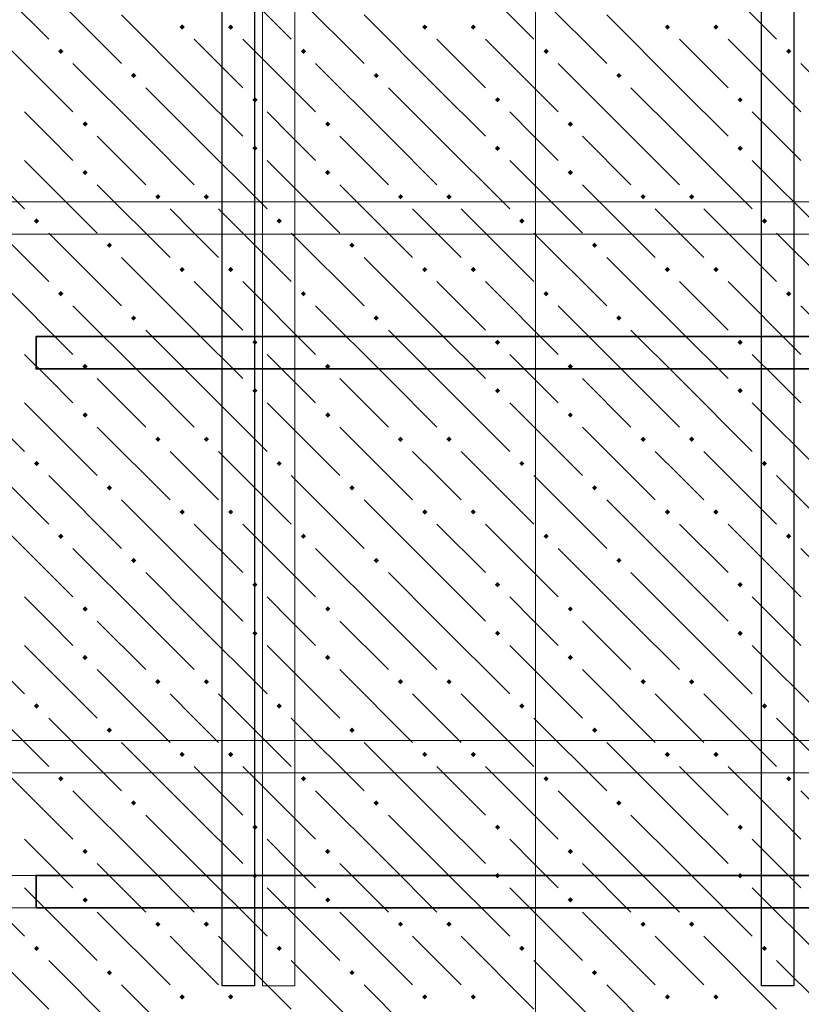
# Model space of a CAD drawing. Header units: millimetres. Extents: x 0 to 42000, y 0 to 29700.
# Tile 34 of 64: x 8148 to 10080, y 19835 to 22272. Entities that reach past the tile are written whole.
import ezdxf

# ---------------------------------------------------------------- set-up
doc = ezdxf.new("R2010")
doc.units = ezdxf.units.MM
for name, color, linetype, lineweight in [('ДОП Верх по Х', 7, 'Continuous', 18), ('ЖБ Перекрытие верхний уровень', 7, 'Continuous', 18), ('Обрамление П-обр. равн.', 7, 'Continuous', 25), ('Размерная линия_ общее', 7, 'Continuous', 13), ('Фоновоя арматура Х1', 7, 'Continuous', 25)]:
    doc.layers.add(name, color=color, linetype=linetype, lineweight=lineweight)

msp = doc.modelspace()

# ---------------------------------------------------------------- hatches: boundary and pattern name
at = {"layer": 'ЖБ Перекрытие верхний уровень', "linetype": 'Continuous', "lineweight": 18, "transparency": 33554687}
for points in [[(8542.8, 22253.5), (8549.3, 22260), (8555.8, 22253.5), (8549.3, 22247)], [(8662.8, 22253.5), (8669.3, 22260), (8675.8, 22253.5), (8669.3, 22247)], [(9142.8, 22253.5), (9149.3, 22260), (9155.8, 22253.5), (9149.3, 22247)], [(9262.8, 22253.5), (9269.3, 22260), (9275.8, 22253.5), (9269.3, 22247)], [(9742.8, 22253.5), (9749.3, 22260), (9755.8, 22253.5), (9749.3, 22247)], [(9862.8, 22253.5), (9869.3, 22260), (9875.8, 22253.5), (9869.3, 22247)], [(8242.8, 22193.5), (8249.3, 22200), (8255.8, 22193.5), (8249.3, 22187)], [(8842.8, 22193.5), (8849.3, 22200), (8855.8, 22193.5), (8849.3, 22187)], [(9442.8, 22193.5), (9449.3, 22200), (9455.8, 22193.5), (9449.3, 22187)], [(10042.8, 22193.5), (10049.3, 22200), (10055.8, 22193.5), (10049.3, 22187)], [(8422.8, 22133.5), (8429.3, 22140), (8435.8, 22133.5), (8429.3, 22127)], [(9022.8, 22133.5), (9029.3, 22140), (9035.8, 22133.5), (9029.3, 22127)], [(9622.8, 22133.5), (9629.3, 22140), (9635.8, 22133.5), (9629.3, 22127)], [(8722.8, 22073.5), (8729.3, 22080), (8735.8, 22073.5), (8729.3, 22067)], [(9322.8, 22073.5), (9329.3, 22080), (9335.8, 22073.5), (9329.3, 22067)], [(9922.8, 22073.5), (9929.3, 22080), (9935.8, 22073.5), (9929.3, 22067)], [(8302.8, 22013.5), (8309.3, 22020), (8315.8, 22013.5), (8309.3, 22007)], [(8902.8, 22013.5), (8909.3, 22020), (8915.8, 22013.5), (8909.3, 22007)], [(9502.8, 22013.5), (9509.3, 22020), (9515.8, 22013.5), (9509.3, 22007)], [(8722.8, 21953.5), (8729.3, 21960), (8735.8, 21953.5), (8729.3, 21947)], [(9322.8, 21953.5), (9329.3, 21960), (9335.8, 21953.5), (9329.3, 21947)], [(9922.8, 21953.5), (9929.3, 21960), (9935.8, 21953.5), (9929.3, 21947)], [(8302.8, 21893.5), (8309.3, 21900), (8315.8, 21893.5), (8309.3, 21887)], [(8902.8, 21893.5), (8909.3, 21900), (8915.8, 21893.5), (8909.3, 21887)], [(9502.8, 21893.5), (9509.3, 21900), (9515.8, 21893.5), (9509.3, 21887)], [(8482.8, 21833.5), (8489.3, 21840), (8495.8, 21833.5), (8489.3, 21827)], [(8602.8, 21833.5), (8609.3, 21840), (8615.8, 21833.5), (8609.3, 21827)], [(9082.8, 21833.5), (9089.3, 21840), (9095.8, 21833.5), (9089.3, 21827)], [(9202.8, 21833.5), (9209.3, 21840), (9215.8, 21833.5), (9209.3, 21827)], [(9682.8, 21833.5), (9689.3, 21840), (9695.8, 21833.5), (9689.3, 21827)], [(9802.8, 21833.5), (9809.3, 21840), (9815.8, 21833.5), (9809.3, 21827)], [(8182.8, 21773.5), (8189.3, 21780), (8195.8, 21773.5), (8189.3, 21767)], [(8782.8, 21773.5), (8789.3, 21780), (8795.8, 21773.5), (8789.3, 21767)], [(9382.8, 21773.5), (9389.3, 21780), (9395.8, 21773.5), (9389.3, 21767)], [(9982.8, 21773.5), (9989.3, 21780), (9995.8, 21773.5), (9989.3, 21767)], [(8362.8, 21713.5), (8369.3, 21720), (8375.8, 21713.5), (8369.3, 21707)], [(8962.8, 21713.5), (8969.3, 21720), (8975.8, 21713.5), (8969.3, 21707)], [(9562.8, 21713.5), (9569.3, 21720), (9575.8, 21713.5), (9569.3, 21707)], [(8542.8, 21653.5), (8549.3, 21660), (8555.8, 21653.5), (8549.3, 21647)], [(8662.8, 21653.5), (8669.3, 21660), (8675.8, 21653.5), (8669.3, 21647)], [(9142.8, 21653.5), (9149.3, 21660), (9155.8, 21653.5), (9149.3, 21647)], [(9262.8, 21653.5), (9269.3, 21660), (9275.8, 21653.5), (9269.3, 21647)], [(9742.8, 21653.5), (9749.3, 21660), (9755.8, 21653.5), (9749.3, 21647)], [(9862.8, 21653.5), (9869.3, 21660), (9875.8, 21653.5), (9869.3, 21647)], [(8242.8, 21593.5), (8249.3, 21600), (8255.8, 21593.5), (8249.3, 21587)], [(8842.8, 21593.5), (8849.3, 21600), (8855.8, 21593.5), (8849.3, 21587)], [(9442.8, 21593.5), (9449.3, 21600), (9455.8, 21593.5), (9449.3, 21587)], [(10042.8, 21593.5), (10049.3, 21600), (10055.8, 21593.5), (10049.3, 21587)], [(8422.8, 21533.5), (8429.3, 21540), (8435.8, 21533.5), (8429.3, 21527)], [(9022.8, 21533.5), (9029.3, 21540), (9035.8, 21533.5), (9029.3, 21527)], [(9622.8, 21533.5), (9629.3, 21540), (9635.8, 21533.5), (9629.3, 21527)], [(8722.8, 21473.5), (8729.3, 21480), (8735.8, 21473.5), (8729.3, 21467)], [(9322.8, 21473.5), (9329.3, 21480), (9335.8, 21473.5), (9329.3, 21467)], [(9922.8, 21473.5), (9929.3, 21480), (9935.8, 21473.5), (9929.3, 21467)], [(8302.8, 21413.5), (8309.3, 21420), (8315.8, 21413.5), (8309.3, 21407)], [(8902.8, 21413.5), (8909.3, 21420), (8915.8, 21413.5), (8909.3, 21407)], [(9502.8, 21413.5), (9509.3, 21420), (9515.8, 21413.5), (9509.3, 21407)], [(8722.8, 21353.5), (8729.3, 21360), (8735.8, 21353.5), (8729.3, 21347)], [(9322.8, 21353.5), (9329.3, 21360), (9335.8, 21353.5), (9329.3, 21347)], [(9922.8, 21353.5), (9929.3, 21360), (9935.8, 21353.5), (9929.3, 21347)], [(8302.8, 21293.5), (8309.3, 21300), (8315.8, 21293.5), (8309.3, 21287)], [(8902.8, 21293.5), (8909.3, 21300), (8915.8, 21293.5), (8909.3, 21287)], [(9502.8, 21293.5), (9509.3, 21300), (9515.8, 21293.5), (9509.3, 21287)], [(8482.8, 21233.5), (8489.3, 21240), (8495.8, 21233.5), (8489.3, 21227)], [(8602.8, 21233.5), (8609.3, 21240), (8615.8, 21233.5), (8609.3, 21227)], [(9082.8, 21233.5), (9089.3, 21240), (9095.8, 21233.5), (9089.3, 21227)], [(9202.8, 21233.5), (9209.3, 21240), (9215.8, 21233.5), (9209.3, 21227)], [(9682.8, 21233.5), (9689.3, 21240), (9695.8, 21233.5), (9689.3, 21227)], [(9802.8, 21233.5), (9809.3, 21240), (9815.8, 21233.5), (9809.3, 21227)], [(8182.8, 21173.5), (8189.3, 21180), (8195.8, 21173.5), (8189.3, 21167)], [(8782.8, 21173.5), (8789.3, 21180), (8795.8, 21173.5), (8789.3, 21167)], [(9382.8, 21173.5), (9389.3, 21180), (9395.8, 21173.5), (9389.3, 21167)], [(9982.8, 21173.5), (9989.3, 21180), (9995.8, 21173.5), (9989.3, 21167)], [(8362.8, 21113.5), (8369.3, 21120), (8375.8, 21113.5), (8369.3, 21107)], [(8962.8, 21113.5), (8969.3, 21120), (8975.8, 21113.5), (8969.3, 21107)], [(9562.8, 21113.5), (9569.3, 21120), (9575.8, 21113.5), (9569.3, 21107)], [(8542.8, 21053.5), (8549.3, 21060), (8555.8, 21053.5), (8549.3, 21047)], [(8662.8, 21053.5), (8669.3, 21060), (8675.8, 21053.5), (8669.3, 21047)], [(9142.8, 21053.5), (9149.3, 21060), (9155.8, 21053.5), (9149.3, 21047)], [(9262.8, 21053.5), (9269.3, 21060), (9275.8, 21053.5), (9269.3, 21047)], [(9742.8, 21053.5), (9749.3, 21060), (9755.8, 21053.5), (9749.3, 21047)], [(9862.8, 21053.5), (9869.3, 21060), (9875.8, 21053.5), (9869.3, 21047)], [(8242.8, 20993.5), (8249.3, 21000), (8255.8, 20993.5), (8249.3, 20987)], [(8842.8, 20993.5), (8849.3, 21000), (8855.8, 20993.5), (8849.3, 20987)], [(9442.8, 20993.5), (9449.3, 21000), (9455.8, 20993.5), (9449.3, 20987)], [(10042.8, 20993.5), (10049.3, 21000), (10055.8, 20993.5), (10049.3, 20987)], [(8422.8, 20933.5), (8429.3, 20940), (8435.8, 20933.5), (8429.3, 20927)], [(9022.8, 20933.5), (9029.3, 20940), (9035.8, 20933.5), (9029.3, 20927)], [(9622.8, 20933.5), (9629.3, 20940), (9635.8, 20933.5), (9629.3, 20927)], [(8722.8, 20873.5), (8729.3, 20880), (8735.8, 20873.5), (8729.3, 20867)], [(9322.8, 20873.5), (9329.3, 20880), (9335.8, 20873.5), (9329.3, 20867)], [(9922.8, 20873.5), (9929.3, 20880), (9935.8, 20873.5), (9929.3, 20867)], [(8302.8, 20813.5), (8309.3, 20820), (8315.8, 20813.5), (8309.3, 20807)], [(8902.8, 20813.5), (8909.3, 20820), (8915.8, 20813.5), (8909.3, 20807)], [(9502.8, 20813.5), (9509.3, 20820), (9515.8, 20813.5), (9509.3, 20807)], [(8722.8, 20753.5), (8729.3, 20760), (8735.8, 20753.5), (8729.3, 20747)], [(9322.8, 20753.5), (9329.3, 20760), (9335.8, 20753.5), (9329.3, 20747)], [(9922.8, 20753.5), (9929.3, 20760), (9935.8, 20753.5), (9929.3, 20747)], [(8302.8, 20693.5), (8309.3, 20700), (8315.8, 20693.5), (8309.3, 20687)], [(8902.8, 20693.5), (8909.3, 20700), (8915.8, 20693.5), (8909.3, 20687)], [(9502.8, 20693.5), (9509.3, 20700), (9515.8, 20693.5), (9509.3, 20687)], [(8482.8, 20633.5), (8489.3, 20640), (8495.8, 20633.5), (8489.3, 20627)], [(8602.8, 20633.5), (8609.3, 20640), (8615.8, 20633.5), (8609.3, 20627)], [(9082.8, 20633.5), (9089.3, 20640), (9095.8, 20633.5), (9089.3, 20627)], [(9202.8, 20633.5), (9209.3, 20640), (9215.8, 20633.5), (9209.3, 20627)], [(9682.8, 20633.5), (9689.3, 20640), (9695.8, 20633.5), (9689.3, 20627)], [(9802.8, 20633.5), (9809.3, 20640), (9815.8, 20633.5), (9809.3, 20627)], [(8182.8, 20573.5), (8189.3, 20580), (8195.8, 20573.5), (8189.3, 20567)], [(8782.8, 20573.5), (8789.3, 20580), (8795.8, 20573.5), (8789.3, 20567)], [(9382.8, 20573.5), (9389.3, 20580), (9395.8, 20573.5), (9389.3, 20567)], [(9982.8, 20573.5), (9989.3, 20580), (9995.8, 20573.5), (9989.3, 20567)], [(8362.8, 20513.5), (8369.3, 20520), (8375.8, 20513.5), (8369.3, 20507)], [(8962.8, 20513.5), (8969.3, 20520), (8975.8, 20513.5), (8969.3, 20507)], [(9562.8, 20513.5), (9569.3, 20520), (9575.8, 20513.5), (9569.3, 20507)], [(8542.8, 20453.5), (8549.3, 20460), (8555.8, 20453.5), (8549.3, 20447)], [(8662.8, 20453.5), (8669.3, 20460), (8675.8, 20453.5), (8669.3, 20447)], [(9142.8, 20453.5), (9149.3, 20460), (9155.8, 20453.5), (9149.3, 20447)], [(9262.8, 20453.5), (9269.3, 20460), (9275.8, 20453.5), (9269.3, 20447)], [(9742.8, 20453.5), (9749.3, 20460), (9755.8, 20453.5), (9749.3, 20447)], [(9862.8, 20453.5), (9869.3, 20460), (9875.8, 20453.5), (9869.3, 20447)], [(8242.8, 20393.5), (8249.3, 20400), (8255.8, 20393.5), (8249.3, 20387)], [(8842.8, 20393.5), (8849.3, 20400), (8855.8, 20393.5), (8849.3, 20387)], [(9442.8, 20393.5), (9449.3, 20400), (9455.8, 20393.5), (9449.3, 20387)], [(10042.8, 20393.5), (10049.3, 20400), (10055.8, 20393.5), (10049.3, 20387)], [(8422.8, 20333.5), (8429.3, 20340), (8435.8, 20333.5), (8429.3, 20327)], [(9022.8, 20333.5), (9029.3, 20340), (9035.8, 20333.5), (9029.3, 20327)], [(9622.8, 20333.5), (9629.3, 20340), (9635.8, 20333.5), (9629.3, 20327)], [(8722.8, 20273.5), (8729.3, 20280), (8735.8, 20273.5), (8729.3, 20267)], [(9322.8, 20273.5), (9329.3, 20280), (9335.8, 20273.5), (9329.3, 20267)], [(9922.8, 20273.5), (9929.3, 20280), (9935.8, 20273.5), (9929.3, 20267)], [(8302.8, 20213.5), (8309.3, 20220), (8315.8, 20213.5), (8309.3, 20207)], [(8902.8, 20213.5), (8909.3, 20220), (8915.8, 20213.5), (8909.3, 20207)], [(9502.8, 20213.5), (9509.3, 20220), (9515.8, 20213.5), (9509.3, 20207)], [(8722.8, 20153.5), (8729.3, 20160), (8735.8, 20153.5), (8729.3, 20147)], [(9322.8, 20153.5), (9329.3, 20160), (9335.8, 20153.5), (9329.3, 20147)], [(9922.8, 20153.5), (9929.3, 20160), (9935.8, 20153.5), (9929.3, 20147)], [(8302.8, 20093.5), (8309.3, 20100), (8315.8, 20093.5), (8309.3, 20087)], [(8902.8, 20093.5), (8909.3, 20100), (8915.8, 20093.5), (8909.3, 20087)], [(9502.8, 20093.5), (9509.3, 20100), (9515.8, 20093.5), (9509.3, 20087)], [(8482.8, 20033.5), (8489.3, 20040), (8495.8, 20033.5), (8489.3, 20027)], [(8602.8, 20033.5), (8609.3, 20040), (8615.8, 20033.5), (8609.3, 20027)], [(9082.8, 20033.5), (9089.3, 20040), (9095.8, 20033.5), (9089.3, 20027)], [(9202.8, 20033.5), (9209.3, 20040), (9215.8, 20033.5), (9209.3, 20027)], [(9682.8, 20033.5), (9689.3, 20040), (9695.8, 20033.5), (9689.3, 20027)], [(9802.8, 20033.5), (9809.3, 20040), (9815.8, 20033.5), (9809.3, 20027)], [(8182.8, 19973.5), (8189.3, 19980), (8195.8, 19973.5), (8189.3, 19967)], [(8782.8, 19973.5), (8789.3, 19980), (8795.8, 19973.5), (8789.3, 19967)], [(9382.8, 19973.5), (9389.3, 19980), (9395.8, 19973.5), (9389.3, 19967)], [(9982.8, 19973.5), (9989.3, 19980), (9995.8, 19973.5), (9989.3, 19967)], [(8362.8, 19913.5), (8369.3, 19920), (8375.8, 19913.5), (8369.3, 19907)], [(8962.8, 19913.5), (8969.3, 19920), (8975.8, 19913.5), (8969.3, 19907)], [(9562.8, 19913.5), (9569.3, 19920), (9575.8, 19913.5), (9569.3, 19907)], [(8542.8, 19853.5), (8549.3, 19860), (8555.8, 19853.5), (8549.3, 19847)], [(8662.8, 19853.5), (8669.3, 19860), (8675.8, 19853.5), (8669.3, 19847)], [(9142.8, 19853.5), (9149.3, 19860), (9155.8, 19853.5), (9149.3, 19847)], [(9262.8, 19853.5), (9269.3, 19860), (9275.8, 19853.5), (9269.3, 19847)], [(9742.8, 19853.5), (9749.3, 19860), (9755.8, 19853.5), (9749.3, 19847)], [(9862.8, 19853.5), (9869.3, 19860), (9875.8, 19853.5), (9869.3, 19847)]]:
    msp.add_hatch(color=7, dxfattribs=at).paths.add_polyline_path(points, flags=16)

# ---------------------------------------------------------------- linework, layer by layer
at = {"layer": 'ДОП Верх по Х', "color": 7, "linetype": 'Continuous', "lineweight": 35, "transparency": 33554687}
for points in [[(21188.2, 21407.7), (8188.2, 21407.7), (8188.2, 21487.7), (21188.2, 21487.7), (21188.2, 21407.7)], [(21188.2, 20074.3), (8188.2, 20074.3), (8188.2, 20154.4), (21188.2, 20154.4), (21188.2, 20074.3)]]:
    msp.add_lwpolyline(points, dxfattribs=at)
at = {"layer": 'ЖБ Перекрытие верхний уровень', "color": 9, "linetype": 'Continuous', "lineweight": 18, "true_color": 0xc7c7c7, "transparency": 33554687}
for p, q in [((8039.3, 22403.5), (8219.3, 22223.5)), ((8639.3, 22403.5), (8819.3, 22223.5)), ((9239.3, 22403.5), (9419.3, 22223.5)), ((9839.3, 22403.5), (10019.3, 22223.5)), ((8219.3, 22343.5), (8399.3, 22163.5)), ((8819.3, 22343.5), (8999.3, 22163.5)), ((9419.3, 22343.5), (9599.3, 22163.5)), ((8579.3, 22103.5), (8399.3, 22283.5)), ((9179.3, 22103.5), (8999.3, 22283.5)), ((9779.3, 22103.5), (9599.3, 22283.5)), ((8099.3, 22223.5), (8279.3, 22043.5)), ((8579.3, 22223.5), (8699.3, 22103.5)), ((8699.3, 22223.5), (8879.3, 22043.5)), ((9179.3, 22223.5), (9299.3, 22103.5)), ((9299.3, 22223.5), (9479.3, 22043.5)), ((9779.3, 22223.5), (9899.3, 22103.5)), ((9899.3, 22223.5), (10079.3, 22043.5)), ((8459.3, 21983.5), (8279.3, 22163.5)), ((9059.3, 21983.5), (8879.3, 22163.5)), ((9659.3, 21983.5), (9479.3, 22163.5)), ((10259.3, 21983.5), (10079.3, 22163.5)), ((8459.3, 22103.5), (8579.3, 21983.5)), ((8579.3, 22103.5), (8699.3, 21983.5)), ((9059.3, 22103.5), (9179.3, 21983.5)), ((9179.3, 22103.5), (9299.3, 21983.5)), ((9659.3, 22103.5), (9779.3, 21983.5)), ((9779.3, 22103.5), (9899.3, 21983.5)), ((8219.3, 21983.5), (8159.3, 22043.5)), ((8819.3, 21983.5), (8759.3, 22043.5)), ((9419.3, 21983.5), (9359.3, 22043.5)), ((10019.3, 21983.5), (9959.3, 22043.5)), ((7979.3, 21983.5), (8159.3, 21803.5)), ((8279.3, 21923.5), (8219.3, 21983.5)), ((8339.3, 21983.5), (8459.3, 21863.5)), ((8459.3, 21983.5), (8579.3, 21863.5)), ((8579.3, 21983.5), (8759.3, 21803.5)), ((8879.3, 21923.5), (8819.3, 21983.5)), ((8939.3, 21983.5), (9059.3, 21863.5)), ((9059.3, 21983.5), (9179.3, 21863.5)), ((9179.3, 21983.5), (9359.3, 21803.5)), ((9479.3, 21923.5), (9419.3, 21983.5)), ((9539.3, 21983.5), (9659.3, 21863.5)), ((9659.3, 21983.5), (9779.3, 21863.5)), ((9779.3, 21983.5), (9959.3, 21803.5)), ((10079.3, 21923.5), (10019.3, 21983.5)), ((8159.3, 21923.5), (8339.3, 21743.5)), ((8759.3, 21923.5), (8939.3, 21743.5)), ((9359.3, 21923.5), (9539.3, 21743.5)), ((9959.3, 21923.5), (10139.3, 21743.5)), ((8339.3, 21863.5), (8519.3, 21683.5)), ((8939.3, 21863.5), (9119.3, 21683.5)), ((9539.3, 21863.5), (9719.3, 21683.5)), ((8039.3, 21803.5), (8219.3, 21623.5)), ((8579.3, 21743.5), (8519.3, 21803.5)), ((8639.3, 21803.5), (8819.3, 21623.5)), ((9179.3, 21743.5), (9119.3, 21803.5)), ((9239.3, 21803.5), (9419.3, 21623.5)), ((9779.3, 21743.5), (9719.3, 21803.5)), ((9839.3, 21803.5), (10019.3, 21623.5)), ((8219.3, 21743.5), (8399.3, 21563.5)), ((8639.3, 21683.5), (8579.3, 21743.5)), ((8819.3, 21743.5), (8999.3, 21563.5)), ((9239.3, 21683.5), (9179.3, 21743.5)), ((9419.3, 21743.5), (9599.3, 21563.5)), ((9839.3, 21683.5), (9779.3, 21743.5)), ((10019.3, 21743.5), (10199.3, 21563.5)), ((8579.3, 21503.5), (8399.3, 21683.5)), ((9179.3, 21503.5), (8999.3, 21683.5)), ((9779.3, 21503.5), (9599.3, 21683.5)), ((8099.3, 21623.5), (8279.3, 21443.5)), ((8579.3, 21623.5), (8699.3, 21503.5)), ((8699.3, 21623.5), (8879.3, 21443.5)), ((9179.3, 21623.5), (9299.3, 21503.5)), ((9299.3, 21623.5), (9479.3, 21443.5)), ((9779.3, 21623.5), (9899.3, 21503.5)), ((9899.3, 21623.5), (10079.3, 21443.5)), ((8459.3, 21383.5), (8279.3, 21563.5)), ((9059.3, 21383.5), (8879.3, 21563.5)), ((9659.3, 21383.5), (9479.3, 21563.5)), ((10259.3, 21383.5), (10079.3, 21563.5)), ((8459.3, 21503.5), (8579.3, 21383.5)), ((8579.3, 21503.5), (8699.3, 21383.5)), ((9059.3, 21503.5), (9179.3, 21383.5)), ((9179.3, 21503.5), (9299.3, 21383.5)), ((9659.3, 21503.5), (9779.3, 21383.5)), ((9779.3, 21503.5), (9899.3, 21383.5)), ((8219.3, 21383.5), (8159.3, 21443.5)), ((8819.3, 21383.5), (8759.3, 21443.5)), ((9419.3, 21383.5), (9359.3, 21443.5)), ((10019.3, 21383.5), (9959.3, 21443.5)), ((7979.3, 21383.5), (8159.3, 21203.5)), ((8279.3, 21323.5), (8219.3, 21383.5)), ((8339.3, 21383.5), (8459.3, 21263.5)), ((8459.3, 21383.5), (8579.3, 21263.5)), ((8579.3, 21383.5), (8759.3, 21203.5)), ((8879.3, 21323.5), (8819.3, 21383.5)), ((8939.3, 21383.5), (9059.3, 21263.5)), ((9059.3, 21383.5), (9179.3, 21263.5)), ((9179.3, 21383.5), (9359.3, 21203.5)), ((9479.3, 21323.5), (9419.3, 21383.5)), ((9539.3, 21383.5), (9659.3, 21263.5)), ((9659.3, 21383.5), (9779.3, 21263.5)), ((9779.3, 21383.5), (9959.3, 21203.5)), ((10079.3, 21323.5), (10019.3, 21383.5)), ((8159.3, 21323.5), (8339.3, 21143.5)), ((8759.3, 21323.5), (8939.3, 21143.5)), ((9359.3, 21323.5), (9539.3, 21143.5)), ((9959.3, 21323.5), (10139.3, 21143.5)), ((8339.3, 21263.5), (8519.3, 21083.5)), ((8939.3, 21263.5), (9119.3, 21083.5)), ((9539.3, 21263.5), (9719.3, 21083.5)), ((8039.3, 21203.5), (8219.3, 21023.5)), ((8579.3, 21143.5), (8519.3, 21203.5)), ((8639.3, 21203.5), (8819.3, 21023.5)), ((9179.3, 21143.5), (9119.3, 21203.5)), ((9239.3, 21203.5), (9419.3, 21023.5)), ((9779.3, 21143.5), (9719.3, 21203.5)), ((9839.3, 21203.5), (10019.3, 21023.5)), ((8219.3, 21143.5), (8399.3, 20963.5)), ((8639.3, 21083.5), (8579.3, 21143.5)), ((8819.3, 21143.5), (8999.3, 20963.5)), ((9239.3, 21083.5), (9179.3, 21143.5)), ((9419.3, 21143.5), (9599.3, 20963.5)), ((9839.3, 21083.5), (9779.3, 21143.5)), ((10019.3, 21143.5), (10199.3, 20963.5)), ((8579.3, 20903.5), (8399.3, 21083.5)), ((9179.3, 20903.5), (8999.3, 21083.5)), ((9779.3, 20903.5), (9599.3, 21083.5)), ((8099.3, 21023.5), (8279.3, 20843.5)), ((8579.3, 21023.5), (8699.3, 20903.5)), ((8699.3, 21023.5), (8879.3, 20843.5)), ((9179.3, 21023.5), (9299.3, 20903.5)), ((9299.3, 21023.5), (9479.3, 20843.5)), ((9779.3, 21023.5), (9899.3, 20903.5)), ((9899.3, 21023.5), (10079.3, 20843.5)), ((8459.3, 20783.5), (8279.3, 20963.5)), ((9059.3, 20783.5), (8879.3, 20963.5)), ((9659.3, 20783.5), (9479.3, 20963.5)), ((10259.3, 20783.5), (10079.3, 20963.5)), ((8459.3, 20903.5), (8579.3, 20783.5)), ((8579.3, 20903.5), (8699.3, 20783.5)), ((9059.3, 20903.5), (9179.3, 20783.5)), ((9179.3, 20903.5), (9299.3, 20783.5)), ((9659.3, 20903.5), (9779.3, 20783.5)), ((9779.3, 20903.5), (9899.3, 20783.5)), ((8219.3, 20783.5), (8159.3, 20843.5)), ((8819.3, 20783.5), (8759.3, 20843.5)), ((9419.3, 20783.5), (9359.3, 20843.5)), ((10019.3, 20783.5), (9959.3, 20843.5)), ((7979.3, 20783.5), (8159.3, 20603.5)), ((8279.3, 20723.5), (8219.3, 20783.5)), ((8339.3, 20783.5), (8459.3, 20663.5)), ((8459.3, 20783.5), (8579.3, 20663.5)), ((8579.3, 20783.5), (8759.3, 20603.5)), ((8879.3, 20723.5), (8819.3, 20783.5)), ((8939.3, 20783.5), (9059.3, 20663.5)), ((9059.3, 20783.5), (9179.3, 20663.5)), ((9179.3, 20783.5), (9359.3, 20603.5)), ((9479.3, 20723.5), (9419.3, 20783.5)), ((9539.3, 20783.5), (9659.3, 20663.5)), ((9659.3, 20783.5), (9779.3, 20663.5)), ((9779.3, 20783.5), (9959.3, 20603.5)), ((10079.3, 20723.5), (10019.3, 20783.5)), ((8159.3, 20723.5), (8339.3, 20543.5)), ((8759.3, 20723.5), (8939.3, 20543.5)), ((9359.3, 20723.5), (9539.3, 20543.5)), ((9959.3, 20723.5), (10139.3, 20543.5)), ((8339.3, 20663.5), (8519.3, 20483.5)), ((8939.3, 20663.5), (9119.3, 20483.5)), ((9539.3, 20663.5), (9719.3, 20483.5)), ((8039.3, 20603.5), (8219.3, 20423.5)), ((8579.3, 20543.5), (8519.3, 20603.5)), ((8639.3, 20603.5), (8819.3, 20423.5)), ((9179.3, 20543.5), (9119.3, 20603.5)), ((9239.3, 20603.5), (9419.3, 20423.5)), ((9779.3, 20543.5), (9719.3, 20603.5)), ((9839.3, 20603.5), (10019.3, 20423.5)), ((8219.3, 20543.5), (8399.3, 20363.5)), ((8639.3, 20483.5), (8579.3, 20543.5)), ((8819.3, 20543.5), (8999.3, 20363.5)), ((9239.3, 20483.5), (9179.3, 20543.5)), ((9419.3, 20543.5), (9599.3, 20363.5)), ((9839.3, 20483.5), (9779.3, 20543.5)), ((10019.3, 20543.5), (10199.3, 20363.5)), ((8579.3, 20303.5), (8399.3, 20483.5)), ((9179.3, 20303.5), (8999.3, 20483.5)), ((9779.3, 20303.5), (9599.3, 20483.5)), ((8099.3, 20423.5), (8279.3, 20243.5)), ((8579.3, 20423.5), (8699.3, 20303.5)), ((8699.3, 20423.5), (8879.3, 20243.5)), ((9179.3, 20423.5), (9299.3, 20303.5)), ((9299.3, 20423.5), (9479.3, 20243.5)), ((9779.3, 20423.5), (9899.3, 20303.5)), ((9899.3, 20423.5), (10079.3, 20243.5)), ((8459.3, 20183.5), (8279.3, 20363.5)), ((9059.3, 20183.5), (8879.3, 20363.5)), ((9659.3, 20183.5), (9479.3, 20363.5)), ((10259.3, 20183.5), (10079.3, 20363.5)), ((8459.3, 20303.5), (8579.3, 20183.5)), ((8579.3, 20303.5), (8699.3, 20183.5)), ((9059.3, 20303.5), (9179.3, 20183.5)), ((9179.3, 20303.5), (9299.3, 20183.5)), ((9659.3, 20303.5), (9779.3, 20183.5)), ((9779.3, 20303.5), (9899.3, 20183.5)), ((8219.3, 20183.5), (8159.3, 20243.5)), ((8819.3, 20183.5), (8759.3, 20243.5)), ((9419.3, 20183.5), (9359.3, 20243.5)), ((10019.3, 20183.5), (9959.3, 20243.5)), ((7979.3, 20183.5), (8159.3, 20003.5)), ((8279.3, 20123.5), (8219.3, 20183.5)), ((8339.3, 20183.5), (8459.3, 20063.5)), ((8459.3, 20183.5), (8579.3, 20063.5)), ((8579.3, 20183.5), (8759.3, 20003.5)), ((8879.3, 20123.5), (8819.3, 20183.5)), ((8939.3, 20183.5), (9059.3, 20063.5)), ((9059.3, 20183.5), (9179.3, 20063.5)), ((9179.3, 20183.5), (9359.3, 20003.5)), ((9479.3, 20123.5), (9419.3, 20183.5)), ((9539.3, 20183.5), (9659.3, 20063.5)), ((9659.3, 20183.5), (9779.3, 20063.5)), ((9779.3, 20183.5), (9959.3, 20003.5)), ((10079.3, 20123.5), (10019.3, 20183.5)), ((8159.3, 20123.5), (8339.3, 19943.5)), ((8759.3, 20123.5), (8939.3, 19943.5)), ((9359.3, 20123.5), (9539.3, 19943.5)), ((9959.3, 20123.5), (10139.3, 19943.5)), ((8339.3, 20063.5), (8519.3, 19883.5)), ((8939.3, 20063.5), (9119.3, 19883.5)), ((9539.3, 20063.5), (9719.3, 19883.5)), ((8039.3, 20003.5), (8219.3, 19823.5)), ((8579.3, 19943.5), (8519.3, 20003.5)), ((8639.3, 20003.5), (8819.3, 19823.5)), ((9179.3, 19943.5), (9119.3, 20003.5)), ((9239.3, 20003.5), (9419.3, 19823.5)), ((9779.3, 19943.5), (9719.3, 20003.5)), ((9839.3, 20003.5), (10019.3, 19823.5)), ((8219.3, 19943.5), (8399.3, 19763.5)), ((8639.3, 19883.5), (8579.3, 19943.5)), ((8819.3, 19943.5), (8999.3, 19763.5)), ((9239.3, 19883.5), (9179.3, 19943.5)), ((9419.3, 19943.5), (9599.3, 19763.5)), ((9839.3, 19883.5), (9779.3, 19943.5)), ((10019.3, 19943.5), (10199.3, 19763.5)), ((8568.5, 19714.3), (8399.3, 19883.5)), ((9168.5, 19714.3), (8999.3, 19883.5)), ((9768.5, 19714.3), (9599.3, 19883.5))]:
    msp.add_line(p, q, dxfattribs=at)
at = {"layer": 'Обрамление П-обр. равн.', "color": 38, "linetype": 'Continuous', "lineweight": 25, "true_color": 0x5f1e0f, "transparency": 33554687}
for points in [[(8648.4, 19881), (8648.4, 23961), (8728.4, 23961), (8728.4, 19881), (8648.4, 19881)], [(9981.7, 19881), (9981.7, 23961), (10061.7, 23961), (10061.7, 19881), (9981.7, 19881)]]:
    msp.add_lwpolyline(points, dxfattribs=at)
at = {"layer": 'Размерная линия_ общее', "color": 251, "linetype": 'Continuous', "lineweight": 13, "true_color": 0x656565, "transparency": 33554687}
msp.add_lwpolyline([(9423.3, 26381), (9423.3, 22670.6), (9423.3, 22670.6), (9423.3, 19714.3)], dxfattribs=at)
at = {"layer": 'Фоновоя арматура Х1', "color": 251, "linetype": 'Continuous', "lineweight": 18, "true_color": 0x656565, "transparency": 33554687}
for points in [[(8828.2, 26786.6), (8828.2, 19881), (8748.2, 19881), (8748.2, 26786.6), (8828.2, 26786.6)], [(8828.2, 26786.6), (8828.2, 19881), (8748.2, 19881), (8748.2, 26786.6), (8828.2, 26786.6)], [(22561.6, 21741), (5081.6, 21741), (5081.6, 21821), (22561.6, 21821), (22561.6, 21741)], [(22561.6, 21741), (5081.6, 21741), (5081.6, 21821), (22561.6, 21821), (22561.6, 21741)], [(22561.6, 20407.7), (5081.6, 20407.7), (5081.6, 20487.7), (22561.6, 20487.7), (22561.6, 20407.7)], [(22561.6, 20407.7), (5081.6, 20407.7), (5081.6, 20487.7), (22561.6, 20487.7), (22561.6, 20407.7)], [(14021.6, 20074.3), (5081.6, 20074.3), (5081.6, 20154.4), (14021.6, 20154.4), (14021.6, 20074.3)], [(14021.6, 20074.3), (5081.6, 20074.3), (5081.6, 20154.4), (14021.6, 20154.4), (14021.6, 20074.3)]]:
    msp.add_lwpolyline(points, dxfattribs=at)

doc.saveas('drawing.dxf')
